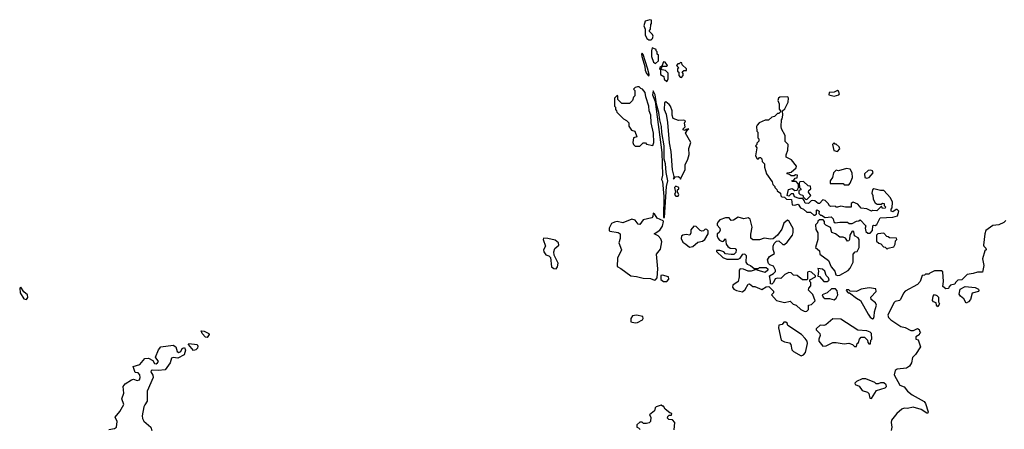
# Model space of a CAD drawing. Extents: x 2106670 to 2323771, y 35271 to 224896.
# Tile 121 of 256: x 2208626 to 2217342, y 112966 to 116590. Entities that reach past the tile are written whole.
import ezdxf

# ---------------------------------------------------------------- set-up
doc = ezdxf.new("R2010")
doc.units = 0

msp = doc.modelspace()

# ---------------------------------------------------------------- linework, layer by layer
at = {"layer": '0CON20XD'}
for points in [[(2214215, 116412.5), (2214227, 116423), (2214232.5, 116445), (2214228.3, 116458.3), (2214200, 116485), (2214200, 116495), (2214210, 116505), (2214213, 116547), (2214220, 116555), (2214220, 116585), (2214205, 116590), (2214163.6, 116576.4), (2214150, 116535), (2214162.5, 116505), (2214163.8, 116455), (2214177.5, 116425), (2214195, 116412.5), (2214215, 116412.5)], [(2214195, 116090), (2214198, 116105), (2214185, 116160), (2214145, 116282.5), (2214135, 116292.5), (2214130, 116285), (2214132.5, 116265), (2214160, 116175), (2214163.3, 116145), (2214173.8, 116115), (2214195, 116090)], [(2214255, 116202.5), (2214280, 116225), (2214280, 116275), (2214270, 116285), (2214270, 116305), (2214260, 116315), (2214260, 116325), (2214225, 116340), (2214217.5, 116315), (2214218, 116265), (2214236.2, 116215), (2214255, 116202.5)], [(2214355, 116042.5), (2214367.5, 116065), (2214367, 116117), (2214341.7, 116141.7), (2214300, 116150), (2214310, 116165), (2214310, 116180), (2214355, 116180), (2214360, 116185), (2214340, 116215), (2214325, 116217.5), (2214310, 116180), (2214291.7, 116168.3), (2214290, 116155), (2214300, 116150), (2214300, 116105), (2214328.3, 116088.3), (2214330, 116065), (2214355, 116042.5)], [(2214485, 116080), (2214500, 116095), (2214500, 116115), (2214491.7, 116128.3), (2214505, 116140), (2214528.3, 116141.7), (2214530, 116155), (2214491.7, 116191.7), (2214488.3, 116208.3), (2214475, 116210), (2214465, 116200), (2214451.7, 116198.3), (2214440, 116185), (2214460, 116165), (2214450, 116155), (2214450, 116135), (2214460, 116125), (2214460, 116095), (2214471.7, 116081.7), (2214485, 116080)], [(2214115, 115470), (2214145, 115500), (2214165, 115500), (2214175, 115490), (2214231.7, 115478.3), (2214240, 115505), (2214236.7, 115585), (2214217.1, 115677.1), (2214212.9, 115745), (2214197.5, 115785), (2214194, 115825), (2214167.7, 115907.7), (2214162.5, 115945), (2214140, 115975), (2214125, 115980), (2214110, 115995), (2214095, 115997.5), (2214075, 115990), (2214060, 115975), (2214070, 115965), (2214070, 115915), (2214060, 115905), (2214050, 115875), (2214025, 115850), (2213955, 115850), (2213920, 115885), (2213920, 115915), (2213915, 115920), (2213890, 115895), (2213890, 115825), (2213900, 115815), (2213900, 115795), (2213910, 115785), (2213911.7, 115771.7), (2213971.7, 115711.7), (2213998.3, 115698.3), (2214018.3, 115678.3), (2214018.3, 115648.3), (2214041.7, 115611.7), (2214070, 115605), (2214090, 115555), (2214060, 115545), (2214052.5, 115505), (2214060, 115485), (2214075, 115472.5), (2214115, 115470)], [(2214335, 114840), (2214350.6, 115115), (2214363.9, 115163.9), (2214349.4, 115239.4), (2214344.2, 115315), (2214330, 115355), (2214331.4, 115475), (2214311.1, 115591.1), (2214308.9, 115645), (2214292, 115705), (2214285, 115770), (2214262.5, 115842.5), (2214252, 115925), (2214235, 115960), (2214228, 115925), (2214250, 115865), (2214310, 115415), (2214317.5, 115215), (2214308.8, 115175), (2214315, 115157.5), (2214328.8, 115025), (2214323.8, 114845), (2214325, 114840), (2214335, 114840)], [(2215835, 115913.3), (2215877.5, 115925), (2215883.3, 115935), (2215875, 115957.5), (2215865, 115962.5), (2215835, 115950), (2215792.5, 115945), (2215790, 115925), (2215835, 115913.3)], [(2214475, 115180), (2214516.2, 115265), (2214516.7, 115305), (2214540, 115355), (2214551.7, 115398.3), (2214548.3, 115451.7), (2214566.7, 115505), (2214520, 115585), (2214540, 115620), (2214550, 115625), (2214525, 115620), (2214515, 115610), (2214500, 115615), (2214500, 115625), (2214517, 115643), (2214512.5, 115675), (2214520, 115695), (2214505, 115702.5), (2214457, 115697), (2214410, 115715), (2214402.5, 115745), (2214402.5, 115785), (2214385.7, 115825.7), (2214375, 115841.2), (2214345, 115862.5), (2214333.8, 115855), (2214331.2, 115795), (2214348, 115755), (2214359.5, 115679.5), (2214375, 115500), (2214391.2, 115425), (2214403.2, 115263.2), (2214417, 115203), (2214413.3, 115185), (2214415, 115180), (2214431.2, 115198.8), (2214453.9, 115203.9), (2214470, 115195), (2214475, 115180)], [(2216135, 114700), (2216155, 114701.2), (2216176, 114724), (2216177.5, 114765), (2216185, 114772.5), (2216199.3, 114770.7), (2216215, 114777.5), (2216241.7, 114838.3), (2216355, 114842.5), (2216397.5, 114855), (2216407.5, 114895), (2216395, 114910), (2216385, 114910), (2216355, 114890), (2216340, 114895), (2216340, 114915), (2216350, 114925), (2216352.5, 114975), (2216333.6, 115013.6), (2216275, 115080), (2216245, 115078.8), (2216187, 115093), (2216174.1, 115085.9), (2216170, 115055), (2216178.8, 115035), (2216182, 115002), (2216200, 114970), (2216217, 114957), (2216251.7, 114958.3), (2216265, 114967.5), (2216280, 114965), (2216280, 114945), (2216290, 114935), (2216288.3, 114921.7), (2216265, 114920), (2216255, 114940), (2216215, 114900), (2216175, 114902.5), (2216165, 114897.5), (2216125, 114917.5), (2216075, 114924), (2216045, 114957.5), (2216005, 114976.7), (2215987.5, 114965), (2215985, 114930), (2215935, 114931.2), (2215895, 114940), (2215865, 114930), (2215855, 114930), (2215845, 114940), (2215805, 114937.5), (2215793.6, 114943.6), (2215783, 114963), (2215755, 114990), (2215735, 114997.5), (2215705, 114963.3), (2215695, 114963.3), (2215665, 114988.8), (2215645, 114991.2), (2215631.7, 114988.3), (2215610, 114965), (2215578.3, 114968.3), (2215571.7, 114991.7), (2215558.3, 115008.3), (2215525, 115007.5), (2215485, 115022.5), (2215475, 115050), (2215455, 115050), (2215435, 115030), (2215420, 115035), (2215431.7, 115088.3), (2215465, 115097.5), (2215488.3, 115078.3), (2215508.3, 115081.7), (2215520, 115105), (2215520, 115135), (2215499.3, 115159.3), (2215465, 115160), (2215460, 115165), (2215478.3, 115171.7), (2215491.7, 115188.3), (2215509.3, 115190.7), (2215510, 115215), (2215492.5, 115217.5), (2215481.7, 115208.3), (2215455, 115207.5), (2215441.7, 115221.7), (2215420, 115225), (2215420, 115235), (2215455, 115240), (2215499.3, 115280.7), (2215502.5, 115295), (2215459.3, 115349.3), (2215410, 115375), (2215410, 115395), (2215427, 115437), (2215427.5, 115485), (2215403, 115513), (2215402.5, 115565), (2215370, 115625), (2215367.5, 115645), (2215370, 115705), (2215377, 115713), (2215382.5, 115745), (2215380, 115785), (2215398.3, 115801.7), (2215428.8, 115861.2), (2215432.5, 115895), (2215425, 115907.5), (2215355, 115903.3), (2215343.3, 115895), (2215336.7, 115875), (2215350, 115845), (2215348.3, 115798.3), (2215360, 115785), (2215360, 115775), (2215345, 115760), (2215335, 115760), (2215307, 115733), (2215283, 115727), (2215255, 115700), (2215225, 115702.5), (2215171.7, 115678.3), (2215153, 115657), (2215147.5, 115645), (2215150, 115605), (2215160, 115595), (2215160, 115545), (2215170, 115535), (2215170, 115515), (2215151.7, 115498.3), (2215150, 115485), (2215140, 115475), (2215152.5, 115455), (2215140, 115385), (2215155, 115360), (2215165, 115360), (2215175, 115370), (2215185, 115370), (2215195, 115360), (2215200, 115335), (2215220, 115315), (2215220, 115285), (2215237.5, 115225), (2215287, 115157), (2215293, 115133), (2215310, 115115), (2215310, 115105), (2215327, 115087), (2215330, 115075), (2215360, 115055), (2215363, 115033), (2215371.7, 115021.7), (2215395, 115020), (2215413.3, 115003.3), (2215458.3, 114998.3), (2215465, 114952.5), (2215485, 114950), (2215517, 114957), (2215537, 114927), (2215563, 114913), (2215595, 114887.5), (2215625, 114886.2), (2215655, 114860), (2215665, 114860), (2215678.3, 114871.7), (2215680, 114905), (2215685, 114907.5), (2215702.5, 114895), (2215700, 114875), (2215715, 114860), (2215725, 114860), (2215755, 114840), (2215810, 114845), (2215827, 114827), (2215833, 114803), (2215845, 114792.5), (2215885, 114800), (2215955, 114800), (2215968.3, 114788.3), (2215995, 114787.5), (2216033, 114807), (2216055, 114810), (2216065, 114820), (2216117, 114767), (2216110, 114745), (2216116.2, 114715), (2216135, 114700)], [(2215865, 115422.5), (2215887, 115447), (2215880, 115465), (2215855, 115490), (2215845, 115490), (2215835, 115500), (2215820, 115485), (2215833, 115433), (2215865, 115422.5)], [(2215965, 115130), (2215977, 115143), (2215997.5, 115195), (2215996.7, 115235), (2215978.3, 115268.3), (2215945, 115273.8), (2215875, 115252.5), (2215855, 115257.5), (2215830, 115235), (2215820, 115195), (2215800, 115165), (2215801.7, 115141.7), (2215915, 115140), (2215925, 115130), (2215965, 115130)], [(2216125, 115189.4), (2216145, 115194.3), (2216180, 115235), (2216175, 115252.5), (2216159.3, 115259.3), (2216137.5, 115255), (2216104, 115225), (2216106.7, 115195), (2216125, 115189.4)], [(2215595, 115000), (2215630, 115035), (2215610, 115065), (2215611.7, 115078.3), (2215630, 115095), (2215627, 115117), (2215605, 115120), (2215565, 115157.5), (2215533, 115157), (2215527.5, 115145), (2215530, 115105), (2215540, 115095), (2215540, 115085), (2215521.7, 115078.3), (2215522.5, 115055), (2215535, 115042.5), (2215558.3, 115038.3), (2215561.7, 115021.7), (2215581.7, 115001.7), (2215595, 115000)], [(2214455, 115030), (2214460, 115045), (2214450, 115065), (2214450, 115085), (2214460, 115095), (2214460, 115105), (2214433.3, 115116.7), (2214424, 115106), (2214430, 115065), (2214423.6, 115043.6), (2214435, 115030), (2214455, 115030)], [(2214245, 114286.7), (2214255, 114290), (2214270, 114305), (2214274.3, 114385.7), (2214264.6, 114515.4), (2214299.4, 114560.6), (2214310, 114625), (2214300.8, 114650.8), (2214277.1, 114677.1), (2214242.5, 114695), (2214293, 114727), (2214317.7, 114762.3), (2214323.8, 114803.8), (2214321.7, 114811.7), (2214270, 114835), (2214245, 114872.5), (2214235, 114877.5), (2214230.5, 114849.5), (2214222.2, 114837.8), (2214145, 114820), (2214115, 114777.5), (2214100.7, 114780.7), (2214075, 114816.7), (2214045, 114824), (2213965, 114793.8), (2213915, 114803.3), (2213890.5, 114799.5), (2213864.1, 114785.9), (2213844, 114745), (2213843.8, 114725), (2213849.3, 114719.3), (2213925, 114708), (2213942, 114695), (2213940.7, 114655), (2213929.5, 114615), (2213952.5, 114555), (2213918.8, 114481.2), (2213916.4, 114406.4), (2213948.8, 114388.8), (2214035, 114323.3), (2214087.5, 114317.5), (2214145, 114304.2), (2214209.3, 114299.3), (2214245, 114286.7)], [(2215585, 114007.5), (2215595, 114012.5), (2215610, 114025), (2215610, 114065), (2215635, 114070), (2215667.5, 114102.5), (2215648.3, 114158.3), (2215608.3, 114198.3), (2215612.5, 114215), (2215630, 114235), (2215630, 114265), (2215620, 114275), (2215621.7, 114288.3), (2215670, 114315), (2215670, 114325), (2215635, 114357.5), (2215615, 114362.5), (2215600, 114355), (2215600, 114295), (2215595, 114290), (2215555, 114290), (2215508.3, 114328.3), (2215475, 114330), (2215455, 114350), (2215435, 114352.5), (2215400, 114335), (2215365, 114300), (2215335, 114302.5), (2215313.3, 114296.7), (2215300, 114265), (2215285, 114250), (2215272.5, 114252.5), (2215273.6, 114276.4), (2215262.5, 114325), (2215300, 114345), (2215317, 114363), (2215317.5, 114375), (2215300, 114410), (2215265, 114422.5), (2215253.9, 114433.9), (2215246.7, 114465), (2215262.5, 114495), (2215307, 114523), (2215297, 114557), (2215296.7, 114585), (2215305, 114610), (2215325, 114630), (2215345, 114632.5), (2215381.7, 114601.7), (2215395, 114600), (2215419.3, 114620.7), (2215466.1, 114683.9), (2215473, 114707), (2215473, 114743), (2215435, 114810), (2215423, 114817), (2215390.7, 114789.3), (2215373.6, 114736.4), (2215335, 114682.5), (2215295, 114650), (2215275, 114647.5), (2215215, 114656.7), (2215175, 114643.3), (2215115, 114643.3), (2215097, 114657), (2215097, 114693), (2215111.2, 114755), (2215093.3, 114825), (2215075.9, 114835.9), (2215035, 114829.4), (2214986.4, 114843.6), (2214945, 114816.7), (2214925, 114812.5), (2214905, 114837.5), (2214873, 114837), (2214825, 114820), (2214805, 114800), (2214800, 114785), (2214801.7, 114771.7), (2214822.5, 114745), (2214826.7, 114725), (2214816.4, 114703.6), (2214800, 114695), (2214800, 114675), (2214810, 114655), (2214820.7, 114640.7), (2214845, 114627.5), (2214855, 114630), (2214875, 114650), (2214880, 114605), (2214893.9, 114583.9), (2214915, 114567.5), (2214960, 114565), (2214967.5, 114555), (2214965, 114530), (2214947, 114513), (2214925, 114512.5), (2214875, 114520), (2214860, 114535), (2214825, 114547.5), (2214795, 114547.5), (2214795, 114540), (2214850, 114485), (2214885, 114472.5), (2214985, 114470), (2215005, 114480), (2215027.5, 114515), (2215035, 114520), (2215045, 114516.7), (2215056.2, 114505), (2215053.3, 114445), (2215065, 114427.5), (2215095, 114416.7), (2215128.3, 114388.3), (2215165, 114390), (2215175, 114396.7), (2215235, 114397.5), (2215250, 114385), (2215250, 114375), (2215225, 114352.5), (2215153, 114373), (2215145, 114380), (2215100, 114365), (2215075, 114363.8), (2215034.1, 114384.1), (2215003.9, 114386.1), (2214996.4, 114373.6), (2214996.2, 114315), (2214986.7, 114275), (2214938.3, 114241.7), (2214936.7, 114225), (2214946.4, 114206.4), (2214970, 114195), (2215025, 114183.8), (2215047.3, 114202.7), (2215075, 114250), (2215085, 114252.5), (2215115, 114230), (2215135, 114230), (2215195, 114203.8), (2215233, 114227), (2215258.3, 114228.3), (2215298.3, 114188.3), (2215300, 114175), (2215280, 114155), (2215326.4, 114106.4), (2215395, 114087.5), (2215445, 114100), (2215473, 114073), (2215500, 114065), (2215540, 114025), (2215570.7, 114010.7), (2215585, 114007.5)], [(2215865, 114326), (2215885, 114330), (2215958.7, 114371.3), (2215978.3, 114391.7), (2216004, 114445), (2216003.3, 114515), (2216022.5, 114535), (2216039.3, 114540.7), (2216056.4, 114573.6), (2216056.4, 114646.4), (2216049.3, 114659.3), (2216017, 114677), (2216010, 114715), (2215995, 114720), (2215973.3, 114685), (2215972.5, 114645), (2215965, 114632.5), (2215955, 114630), (2215937.5, 114657.5), (2215915, 114666.7), (2215885, 114667.5), (2215847, 114697), (2215815, 114707.5), (2215802.5, 114752.5), (2215761.7, 114771.7), (2215750, 114785), (2215750, 114805), (2215738.3, 114818.3), (2215705, 114820), (2215691.7, 114808.3), (2215688.3, 114791.7), (2215670, 114775), (2215672.5, 114735), (2215692.5, 114705), (2215690, 114645), (2215670, 114575), (2215707.5, 114545), (2215710, 114515), (2215785, 114460), (2215808.8, 114405), (2215840.8, 114365), (2215851.9, 114331.9), (2215865, 114326)], [(2217355, 114813.3), (2217336.7, 114795), (2217295, 114774), (2217240.5, 114769.5), (2217178.8, 114725), (2217168.8, 114695), (2217157.5, 114595), (2217160, 114585), (2217178.3, 114568.3), (2217180, 114555), (2217170, 114545), (2217150, 114475), (2217161.2, 114415), (2217150, 114355), (2217105, 114356.7), (2217066.1, 114343.9), (2217013, 114337), (2216965, 114290), (2216930, 114285), (2216910, 114265), (2216905, 114250), (2216865, 114240), (2216850, 114225), (2216848.3, 114211.7), (2216825, 114210), (2216798.3, 114228.3), (2216802.5, 114275), (2216798.3, 114358.3), (2216785, 114367.5), (2216725, 114367.5), (2216681.7, 114348.3), (2216675, 114340), (2216645, 114340), (2216635, 114330), (2216615, 114327.5), (2216596.7, 114275), (2216575, 114247.5), (2216465, 114187.5), (2216448.3, 114171.7), (2216423.3, 114115), (2216415, 114106.7), (2216375, 114096.7), (2216363.3, 114085), (2216310, 113975), (2216317.5, 113955), (2216337.5, 113935), (2216425, 113876.2)], [(2214555, 114576.7), (2214585, 114583.8), (2214629.3, 114620.7), (2214669.5, 114630.5), (2214692.5, 114645), (2214720, 114695), (2214721.7, 114721.7), (2214710, 114735), (2214695, 114737.5), (2214678.3, 114721.7), (2214665, 114720), (2214650, 114725), (2214615, 114760), (2214595, 114762.5), (2214568.3, 114731.7), (2214566.7, 114705), (2214557.5, 114685), (2214525, 114690), (2214495, 114684.3), (2214484.5, 114675.5), (2214480.5, 114655), (2214495, 114620.8), (2214523.3, 114605), (2214555, 114576.7)], [(2213375, 114386.7), (2213387, 114403), (2213391.4, 114435), (2213356.6, 114506.6), (2213353.1, 114535), (2213364.6, 114565.4), (2213398, 114595), (2213395.8, 114615), (2213365, 114639.4), (2213300, 114655), (2213263, 114657), (2213260, 114645), (2213280, 114585), (2213262.5, 114555), (2213266.2, 114535), (2213285, 114510), (2213310.7, 114500.7), (2213326, 114486), (2213333.3, 114405), (2213355, 114390), (2213375, 114386.7)], [(2216305, 114560), (2216315, 114570), (2216365, 114580), (2216377, 114603), (2216380, 114635), (2216390, 114645), (2216388.3, 114658.3), (2216325, 114660), (2216315, 114670), (2216301.7, 114671.7), (2216275, 114700), (2216223, 114697), (2216210, 114685), (2216211.7, 114631.7), (2216231.7, 114611.7), (2216248.3, 114608.3), (2216271.7, 114581.7), (2216288.3, 114578.3), (2216305, 114560)], [(2215743, 114273), (2215775, 114273.3), (2215792.5, 114285), (2215785.8, 114305.8), (2215766.4, 114326.4), (2215753.3, 114365), (2215731.7, 114381.7), (2215691.7, 114388.3), (2215696.7, 114366.7), (2215691.7, 114321.7), (2215705, 114317.5), (2215743, 114273)], [(2214325, 114272.5), (2214355, 114273.3), (2214372.5, 114295), (2214370, 114315), (2214315, 114330), (2214301.7, 114328.3), (2214301.7, 114291.7), (2214325, 114272.5)], [(2208685, 114114.4), (2208699.1, 114130.9), (2208696.5, 114155), (2208662.7, 114182.7), (2208635, 114223.3), (2208626.1, 114213.9), (2208631.5, 114175), (2208661.8, 114121.8), (2208685, 114114.4)], [(2215835, 114112), (2215854.3, 114125.7), (2215867.5, 114155), (2215862.3, 114192.3), (2215848.6, 114208.6), (2215812.3, 114207.7), (2215775, 114173.3), (2215730, 114155), (2215737.5, 114135), (2215753, 114123), (2215795, 114123.3), (2215835, 114112)], [(2216175, 113943.8), (2216183, 113947), (2216190, 113965), (2216192.5, 114005), (2216210, 114065), (2216202.5, 114085), (2216163.3, 114115), (2216160, 114135), (2216206.7, 114185), (2216205, 114210), (2216145, 114216.7), (2216073.6, 114206.4), (2216033.6, 114186.4), (2215978.3, 114188.3), (2215965, 114200), (2215945, 114200), (2215943, 114193), (2215960, 114175), (2215972.5, 114172.5), (2216033.3, 114125), (2216070, 114105), (2216136.7, 113985), (2216155, 113957.5), (2216175, 113943.8)], [(2217005, 114082.5), (2216985, 114120), (2216953.6, 114143.6), (2216943, 114163), (2216950, 114205), (2216995, 114230), (2217085, 114221.2), (2217112.5, 114205), (2217116.7, 114195), (2217112.5, 114185), (2217058.8, 114171.2), (2217043.8, 114115), (2217025, 114092.5), (2217005, 114082.5)], [(2216755, 114050), (2216743, 114063), (2216740, 114085), (2216715, 114092.5), (2216707.5, 114105), (2216712.5, 114145), (2216725, 114157.5), (2216745, 114150), (2216760, 114135), (2216760, 114095), (2216767.5, 114075), (2216755, 114050)], [(2214075, 113907.2), (2214095, 113912.4), (2214138.8, 113935), (2214146, 113945), (2214142.5, 113965), (2214085, 113976.7), (2214049.8, 113970.2), (2214036.2, 113945), (2214036.5, 113916.5), (2214075, 113907.2)], [(2216035, 113700), (2216040, 113725), (2216050, 113735), (2216060, 113765), (2216075, 113780), (2216105, 113780), (2216130, 113755), (2216133, 113733), (2216141.7, 113721.7), (2216158.3, 113721.7), (2216160, 113755), (2216170, 113765), (2216167.5, 113815), (2216155, 113826.7), (2216126.4, 113836.4), (2216045, 113842.5), (2215895, 113941.2), (2215825, 113943.8), (2215760.8, 113889.2), (2215745.7, 113884.3), (2215713.3, 113886.7), (2215675.6, 113855), (2215676.9, 113845), (2215709.6, 113815), (2215712.3, 113795), (2215700.3, 113765), (2215701.1, 113745), (2215735, 113701.4), (2215765, 113704), (2215825, 113733.3), (2215855, 113733.3), (2215925, 113722.5), (2215965, 113727.5), (2215997, 113717), (2216015, 113700), (2216035, 113700)], [(2210285, 113777.5), (2210270.7, 113780.7), (2210242.5, 113815), (2210231.7, 113838.3), (2210260, 113835), (2210300, 113815), (2210302.5, 113805), (2210285, 113777.5)], [(2215545, 113616.2), (2215565, 113623.8), (2215582.9, 113647.1), (2215600.8, 113725), (2215595.6, 113745.6), (2215579.1, 113769.1), (2215545.5, 113805.5), (2215425, 113883.3), (2215418.8, 113905), (2215407.5, 113915), (2215391.2, 113915), (2215376.5, 113893.5), (2215345, 113886.2), (2215344.2, 113865), (2215368, 113755), (2215395, 113739.4), (2215440.9, 113730.9), (2215451.4, 113715), (2215460.6, 113670.6), (2215475, 113654), (2215545, 113616.2)], [(2216425, 113876.2), (2216465, 113866.2), (2216515, 113840), (2216539.3, 113840.7), (2216575, 113857.5), (2216588.3, 113848.3), (2216590, 113835), (2216600, 113825), (2216590, 113815), (2216588.3, 113801.7), (2216560, 113785), (2216560, 113765), (2216578.3, 113758.3), (2216600, 113695), (2216555, 113626.7), (2216528.6, 113601.4), (2216521.2, 113555), (2216503.3, 113525), (2216475, 113506.7), (2216395, 113497.5), (2216375, 113487.5), (2216368.3, 113448.3), (2216417, 113357), (2216455, 113342.5), (2216484.3, 113304.3), (2216525, 113270), (2216632.7, 113212.7), (2216644, 113195), (2216668.8, 113121.2), (2216665, 113110), (2216655, 113107.5), (2216605, 113142), (2216535, 113160.8), (2216485, 113151.2), (2216455, 113153.3), (2216435, 113143.3), (2216391.2, 113105), (2216344.1, 113045.9), (2216340, 113025), (2216347.5, 112985), (2216340, 112955)], [(2209415, 112963.3), (2209465, 112972.5), (2209482.5, 112985), (2209488, 113035), (2209470, 113075), (2209512.5, 113125), (2209547.5, 113185), (2209530, 113235), (2209547.5, 113285), (2209542.9, 113345), (2209560.4, 113369.6), (2209615, 113404.2), (2209635, 113411.2), (2209665, 113396.5), (2209686.7, 113403.3), (2209693.8, 113425), (2209688.4, 113448.4), (2209675, 113464.3), (2209648.3, 113468.3), (2209629.3, 113520.7), (2209689.5, 113540.5), (2209735, 113591.9), (2209765, 113596.2), (2209805.6, 113575.6), (2209819.3, 113549.3), (2209835, 113546.2), (2209847, 113553), (2209853.8, 113565), (2209828, 113605), (2209855, 113670), (2209875, 113697.1), (2209985, 113710), (2210007.5, 113695), (2210020, 113655), (2210035, 113646.2), (2210053.3, 113655), (2210065, 113682.5), (2210085, 113690), (2210092.5, 113665), (2210080.8, 113625), (2210025, 113596.2), (2209985, 113600.8), (2209970, 113595), (2209958.1, 113555), (2209915, 113492.9), (2209853, 113487), (2209805, 113490), (2209790, 113485), (2209786.2, 113475), (2209805.4, 113445.4), (2209807.5, 113425), (2209755.8, 113305), (2209754.2, 113215), (2209733, 113183), (2209724.2, 113165), (2209710, 113085), (2209713.2, 113063.2), (2209725, 113038.8), (2209788, 112985), (2209796, 112955)], [(2210165, 113664.4), (2210120, 113715), (2210122.5, 113725), (2210196.7, 113715), (2210202.3, 113702.3), (2210199.2, 113685), (2210185, 113670.6), (2210165, 113664.4)], [(2216165, 113240), (2216210.7, 113309.3), (2216287, 113333), (2216300, 113345), (2216295, 113360), (2216275, 113377.5), (2216245, 113377.5), (2216225, 113367.5), (2216208.3, 113368.3), (2216195, 113380), (2216115, 113412.5), (2216085, 113412.5), (2216035, 113390), (2216020, 113375), (2216021.7, 113361.7), (2216056.4, 113346.4), (2216085, 113310), (2216130, 113295), (2216141.7, 113281.7), (2216151.7, 113241.7), (2216165, 113240)], [(2214420.7, 112960.7), (2214426.4, 113026.4), (2214405, 113050), (2214373, 113053), (2214360, 113065), (2214365, 113080), (2214375, 113090), (2214395, 113090), (2214400, 113105), (2214381.7, 113111.7), (2214340, 113145), (2214325, 113170), (2214315, 113170), (2214305, 113180), (2214260, 113165), (2214250, 113155), (2214245, 113130), (2214202.5, 113095), (2214212.5, 113075), (2214210, 113035), (2214197, 113023), (2214175, 113017.5), (2214148.3, 113018.3), (2214135, 113030), (2214115, 113030), (2214090, 113005), (2214090, 112985), (2214105, 112980), (2214120, 112965)]]:
    msp.add_lwpolyline(points, dxfattribs=at)

doc.saveas('drawing.dxf')
